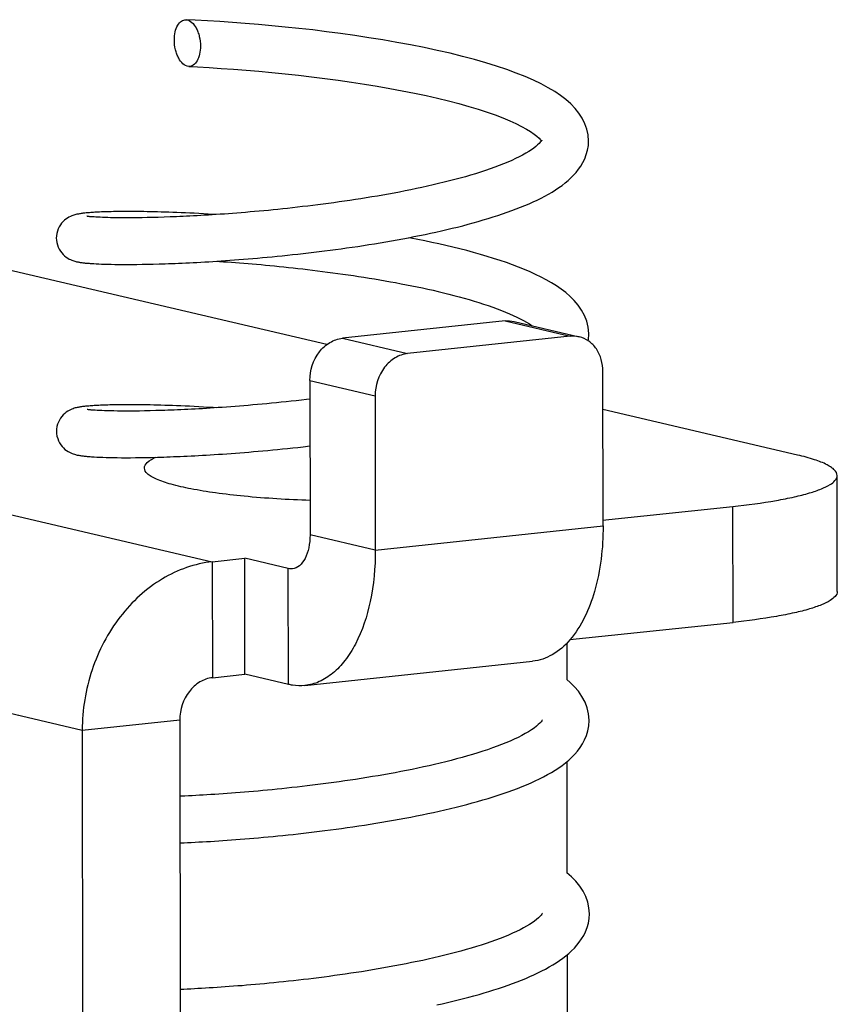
# Model space of a CAD drawing. Header units: millimetres. Extents: x 0 to 2731, y -3524 to -2222.
# Tile 184 of 221: x 1931 to 1941, y -2570 to -2558. Entities that reach past the tile are written whole.
import ezdxf

# ---------------------------------------------------------------- set-up
doc = ezdxf.new("R2010")
doc.units = ezdxf.units.MM
doc.header["$LTSCALE"] = 46.255
doc.layers.add('00_COMPONENTS', color=7, linetype='CONTINUOUS')

msp = doc.modelspace()

# ---------------------------------------------------------------- linework, layer by layer
at = {"layer": '00_COMPONENTS', "color": 7}
for p, q in [((1934.712, -2561.988), (1927.05, -2560.19)), ((1931.788, -2560.36), (1931.762, -2560.359)), ((1931.815, -2560.361), (1931.788, -2560.36)), ((1931.845, -2560.363), (1931.815, -2560.361)), ((1931.878, -2560.364), (1931.845, -2560.363)), ((1931.913, -2560.365), (1931.878, -2560.364)), ((1931.95, -2560.366), (1931.913, -2560.365)), ((1931.991, -2560.367), (1931.95, -2560.366)), ((1932.034, -2560.367), (1931.991, -2560.367)), ((1932.08, -2560.368), (1932.034, -2560.367)), ((1932.128, -2560.368), (1932.08, -2560.368)), ((1932.18, -2560.368), (1932.128, -2560.368)), ((1932.235, -2560.368), (1932.18, -2560.368)), ((1932.293, -2560.367), (1932.235, -2560.368)), ((1932.354, -2560.366), (1932.293, -2560.367)), ((1932.419, -2560.365), (1932.354, -2560.366)), ((1932.487, -2560.364), (1932.419, -2560.365)), ((1932.558, -2560.362), (1932.487, -2560.364)), ((1932.632, -2560.359), (1932.558, -2560.362)), ((1932.71, -2560.357), (1932.632, -2560.359)), ((1931.734, -2560.953), (1931.765, -2560.955)), ((1931.765, -2560.955), (1931.799, -2560.956)), ((1931.799, -2560.956), (1931.835, -2560.958)), ((1931.835, -2560.958), (1931.874, -2560.959)), ((1931.874, -2560.959), (1931.915, -2560.96)), ((1931.915, -2560.96), (1931.959, -2560.961)), ((1931.959, -2560.961), (1932.005, -2560.962)), ((1932.005, -2560.962), (1932.055, -2560.963)), ((1932.055, -2560.963), (1932.107, -2560.963)), ((1932.107, -2560.963), (1932.163, -2560.963)), ((1932.163, -2560.963), (1932.222, -2560.963)), ((1932.222, -2560.963), (1932.285, -2560.962)), ((1932.285, -2560.962), (1932.351, -2560.961)), ((1932.351, -2560.961), (1932.42, -2560.96)), ((1932.42, -2560.96), (1932.493, -2560.959)), ((1932.493, -2560.959), (1932.569, -2560.957)), ((1936.988, -2561.685), (1934.91, -2561.906)), ((1937.103, -2561.692), (1937.937, -2561.888)), ((1937.139, -2561.636), (1937.183, -2561.657)), ((1937.183, -2561.657), (1937.225, -2561.679)), ((1938.057, -2561.856), (1938.057, -2561.845)), ((1937.822, -2561.881), (1935.744, -2562.102)), ((1938.24, -2564.305), (1938.238, -2562.33)), ((1934.495, -2562.444), (1934.497, -2564.419)), ((1935.329, -2562.64), (1935.331, -2564.615)), ((1931.807, -2562.83), (1931.779, -2562.828)), ((1931.838, -2562.831), (1931.807, -2562.83)), ((1931.873, -2562.832), (1931.838, -2562.831)), ((1931.91, -2562.834), (1931.873, -2562.832)), ((1931.95, -2562.835), (1931.91, -2562.834)), ((1931.993, -2562.835), (1931.95, -2562.835)), ((1932.04, -2562.836), (1931.993, -2562.835)), ((1932.089, -2562.837), (1932.04, -2562.836)), ((1932.142, -2562.837), (1932.089, -2562.837)), ((1932.198, -2562.837), (1932.142, -2562.837)), ((1932.257, -2562.836), (1932.198, -2562.837)), ((1932.319, -2562.836), (1932.257, -2562.836)), ((1932.385, -2562.835), (1932.319, -2562.836)), ((1932.454, -2562.833), (1932.385, -2562.835)), ((1932.526, -2562.831), (1932.454, -2562.833)), ((1932.602, -2562.829), (1932.526, -2562.831)), ((1940.724, -2563.398), (1938.239, -2562.815)), ((1931.773, -2563.424), (1931.81, -2563.426)), ((1931.81, -2563.426), (1931.85, -2563.427)), ((1931.85, -2563.427), (1931.892, -2563.428)), ((1931.892, -2563.428), (1931.937, -2563.43)), ((1931.937, -2563.43), (1931.984, -2563.43)), ((1931.984, -2563.43), (1932.035, -2563.431)), ((1932.035, -2563.431), (1932.088, -2563.432)), ((1932.088, -2563.432), (1932.145, -2563.432)), ((1932.145, -2563.432), (1932.204, -2563.432)), ((1932.204, -2563.432), (1932.267, -2563.431)), ((1932.267, -2563.431), (1932.332, -2563.43)), ((1932.332, -2563.43), (1932.401, -2563.429)), ((1932.401, -2563.429), (1932.473, -2563.428)), ((1932.473, -2563.428), (1932.549, -2563.426)), ((1941.232, -2565.142), (1941.231, -2563.66)), ((1938.232, -2564.232), (1939.898, -2564.054)), ((1933.248, -2564.762), (1933.664, -2564.717)), ((1933.665, -2566.199), (1933.664, -2564.717)), ((1934.22, -2564.848), (1933.664, -2564.717)), ((1937.816, -2565.757), (1939.9, -2565.536)), ((1937.776, -2565.802), (1937.777, -2566.267)), ((1934.431, -2566.343), (1937.34, -2566.033)), ((1933.25, -2566.243), (1933.665, -2566.199)), ((1934.221, -2566.329), (1933.665, -2566.199)), ((1932.834, -2566.781), (1932.922, -2653.188)), ((1938.058, -2566.859), (1938.063, -2566.79)), ((1938.063, -2566.793), (1938.062, -2566.784)), ((1931.588, -2566.913), (1931.676, -2653.321)), ((1937.778, -2567.316), (1937.779, -2568.736)), ((1932.9, -2567.755), (1932.835, -2567.758)), ((1932.836, -2568.354), (1932.888, -2568.351)), ((1937.78, -2569.785), (1937.782, -2571.205)), ((1932.886, -2570.225), (1932.838, -2570.227))]:
    msp.add_line(p, q, dxfattribs=at)
at = {"layer": '00_COMPONENTS', "color": 4}
for p, q in [((1916.238, -2560.772), (1933.248, -2564.762)), ((1936.988, -2561.685), (1937.822, -2561.881)), ((1934.91, -2561.906), (1935.744, -2562.102)), ((1934.495, -2562.444), (1935.329, -2562.64)), ((1914.578, -2562.923), (1931.588, -2566.913)), ((1939.9, -2565.536), (1939.898, -2564.054)), ((1935.331, -2564.615), (1938.24, -2564.305)), ((1935.331, -2564.615), (1934.497, -2564.419)), ((1933.248, -2564.762), (1933.25, -2566.243)), ((1934.221, -2566.329), (1934.22, -2564.848)), ((1931.588, -2566.913), (1932.834, -2566.781))]:
    msp.add_line(p, q, dxfattribs=at)
at = {"layer": '00_COMPONENTS', "color": 7}
for points in [[(1938.055, -2559.387), (1938.05, -2559.309), (1938.034, -2559.237), (1938.009, -2559.165), (1937.974, -2559.095), (1937.932, -2559.03), (1937.883, -2558.969), (1937.828, -2558.912), (1937.766, -2558.858), (1937.697, -2558.805), (1937.622, -2558.754), (1937.539, -2558.705), (1937.448, -2558.657), (1937.35, -2558.61), (1937.245, -2558.563), (1937.131, -2558.518), (1937.009, -2558.473), (1936.879, -2558.43), (1936.742, -2558.387), (1936.597, -2558.346), (1936.445, -2558.305), (1936.287, -2558.266), (1936.123, -2558.229), (1935.955, -2558.193), (1935.782, -2558.158), (1935.606, -2558.126), (1935.428, -2558.095), (1935.248, -2558.066), (1935.068, -2558.039), (1934.888, -2558.013), (1934.709, -2557.99), (1934.532, -2557.968), (1934.355, -2557.948), (1934.181, -2557.93), (1934.008, -2557.913), (1933.838, -2557.898), (1933.67, -2557.884), (1933.506, -2557.871), (1933.344, -2557.86), (1933.186, -2557.851), (1933.032, -2557.842), (1932.914, -2557.837)], [(1932.948, -2558.434), (1933.061, -2558.44), (1933.21, -2558.448), (1933.364, -2558.458), (1933.521, -2558.469), (1933.682, -2558.482), (1933.845, -2558.495), (1934.011, -2558.511), (1934.179, -2558.528), (1934.348, -2558.546), (1934.518, -2558.566), (1934.688, -2558.587), (1934.857, -2558.61), (1935.025, -2558.634), (1935.192, -2558.659), (1935.356, -2558.686), (1935.518, -2558.714), (1935.676, -2558.744), (1935.83, -2558.775), (1935.98, -2558.806), (1936.125, -2558.839), (1936.265, -2558.873), (1936.398, -2558.908), (1936.525, -2558.944), (1936.645, -2558.98), (1936.758, -2559.016), (1936.863, -2559.053), (1936.959, -2559.09), (1937.048, -2559.127), (1937.128, -2559.163), (1937.199, -2559.199), (1937.262, -2559.233), (1937.315, -2559.266), (1937.36, -2559.297), (1937.395, -2559.326), (1937.423, -2559.351), (1937.441, -2559.372), (1937.446, -2559.378)], [(1932.569, -2560.957), (1932.609, -2560.955), (1932.649, -2560.954), (1932.69, -2560.953), (1932.732, -2560.951), (1932.776, -2560.95), (1932.819, -2560.948), (1932.864, -2560.946), (1932.91, -2560.944), (1932.957, -2560.942), (1933.004, -2560.939), (1933.053, -2560.937), (1933.102, -2560.934), (1933.153, -2560.931), (1933.204, -2560.928), (1933.256, -2560.925), (1933.309, -2560.921), (1933.363, -2560.918), (1933.418, -2560.914), (1933.474, -2560.91), (1933.531, -2560.906), (1933.588, -2560.902), (1933.647, -2560.897), (1933.706, -2560.892), (1933.766, -2560.887), (1933.827, -2560.882), (1933.889, -2560.876), (1933.951, -2560.871), (1934.015, -2560.865), (1934.079, -2560.859), (1934.143, -2560.852), (1934.209, -2560.845), (1934.275, -2560.838), (1934.342, -2560.831), (1934.409, -2560.823), (1934.477, -2560.816), (1934.545, -2560.807), (1934.614, -2560.799), (1934.684, -2560.79), (1934.753, -2560.781), (1934.823, -2560.772), (1934.894, -2560.762), (1934.965, -2560.752), (1935.036, -2560.742), (1935.107, -2560.732), (1935.179, -2560.721), (1935.25, -2560.71), (1935.322, -2560.698), (1935.394, -2560.686), (1935.466, -2560.674), (1935.538, -2560.662), (1935.609, -2560.649), (1935.681, -2560.636), (1935.753, -2560.622), (1935.824, -2560.608), (1935.895, -2560.594), (1935.966, -2560.579), (1936.036, -2560.565), (1936.106, -2560.549), (1936.176, -2560.534), (1936.245, -2560.518), (1936.313, -2560.501), (1936.381, -2560.485), (1936.448, -2560.468), (1936.515, -2560.45), (1936.581, -2560.432), (1936.645, -2560.414), (1936.71, -2560.395), (1936.773, -2560.376), (1936.835, -2560.357), (1936.896, -2560.337), (1936.957, -2560.317), (1937.016, -2560.297), (1937.074, -2560.276), (1937.131, -2560.254), (1937.187, -2560.232), (1937.242, -2560.21), (1937.295, -2560.187), (1937.347, -2560.164), (1937.398, -2560.14), (1937.448, -2560.115), (1937.496, -2560.09), (1937.543, -2560.064), (1937.588, -2560.038), (1937.632, -2560.01), (1937.675, -2559.982), (1937.716, -2559.953), (1937.755, -2559.922), (1937.793, -2559.891), (1937.829, -2559.858), (1937.864, -2559.823), (1937.896, -2559.787), (1937.927, -2559.748), (1937.956, -2559.706), (1937.983, -2559.661), (1938.006, -2559.612), (1938.026, -2559.56), (1938.042, -2559.504), (1938.052, -2559.445), (1938.055, -2559.384)], [(1937.456, -2559.376), (1937.456, -2559.378), (1937.453, -2559.382), (1937.448, -2559.391), (1937.438, -2559.403), (1937.423, -2559.419), (1937.404, -2559.437), (1937.382, -2559.457), (1937.355, -2559.477), (1937.325, -2559.499), (1937.291, -2559.521), (1937.253, -2559.543), (1937.213, -2559.566), (1937.17, -2559.589), (1937.123, -2559.611), (1937.075, -2559.634), (1937.024, -2559.656), (1936.97, -2559.678), (1936.915, -2559.7), (1936.857, -2559.721), (1936.798, -2559.742), (1936.738, -2559.763), (1936.675, -2559.784), (1936.612, -2559.804), (1936.547, -2559.823), (1936.481, -2559.842), (1936.414, -2559.861), (1936.347, -2559.879), (1936.278, -2559.897), (1936.209, -2559.914), (1936.139, -2559.931), (1936.069, -2559.948), (1935.998, -2559.964), (1935.927, -2559.979), (1935.856, -2559.995), (1935.785, -2560.009), (1935.714, -2560.024), (1935.642, -2560.038), (1935.571, -2560.051), (1935.5, -2560.064), (1935.428, -2560.077), (1935.357, -2560.089), (1935.287, -2560.101), (1935.216, -2560.113), (1935.146, -2560.124), (1935.076, -2560.135), (1935.007, -2560.145), (1934.938, -2560.155), (1934.869, -2560.165), (1934.801, -2560.175), (1934.733, -2560.184), (1934.666, -2560.193), (1934.599, -2560.201), (1934.533, -2560.209), (1934.468, -2560.217), (1934.403, -2560.225), (1934.338, -2560.233), (1934.275, -2560.24), (1934.211, -2560.247), (1934.149, -2560.253), (1934.087, -2560.26), (1934.026, -2560.266), (1933.966, -2560.272), (1933.906, -2560.277), (1933.847, -2560.283), (1933.789, -2560.288), (1933.732, -2560.293), (1933.675, -2560.298), (1933.619, -2560.302), (1933.564, -2560.307), (1933.509, -2560.311), (1933.456, -2560.315), (1933.403, -2560.319), (1933.351, -2560.322), (1933.3, -2560.326), (1933.249, -2560.329), (1933.2, -2560.332), (1933.151, -2560.335), (1933.103, -2560.338), (1933.056, -2560.341), (1933.01, -2560.343), (1932.964, -2560.345), (1932.92, -2560.348), (1932.876, -2560.35), (1932.833, -2560.352), (1932.792, -2560.353), (1932.75, -2560.355), (1932.71, -2560.357)], [(1931.696, -2560.301), (1931.68, -2560.302), (1931.664, -2560.303), (1931.65, -2560.305), (1931.636, -2560.306), (1931.622, -2560.307), (1931.609, -2560.309), (1931.597, -2560.31), (1931.585, -2560.312), (1931.573, -2560.313), (1931.562, -2560.315), (1931.551, -2560.317), (1931.54, -2560.319), (1931.529, -2560.321), (1931.518, -2560.323), (1931.507, -2560.326), (1931.495, -2560.329), (1931.482, -2560.333), (1931.468, -2560.337), (1931.453, -2560.343), (1931.436, -2560.35), (1931.418, -2560.359), (1931.399, -2560.37), (1931.38, -2560.383), (1931.36, -2560.399), (1931.342, -2560.416), (1931.324, -2560.436), (1931.308, -2560.459), (1931.293, -2560.483), (1931.28, -2560.509), (1931.27, -2560.537), (1931.262, -2560.567), (1931.258, -2560.598), (1931.256, -2560.626)], [(1931.762, -2560.359), (1931.74, -2560.357), (1931.729, -2560.356), (1931.719, -2560.356), (1931.71, -2560.355), (1931.701, -2560.354), (1931.693, -2560.353), (1931.685, -2560.353), (1931.678, -2560.352), (1931.672, -2560.351), (1931.666, -2560.351), (1931.661, -2560.35), (1931.657, -2560.349), (1931.653, -2560.349), (1931.65, -2560.348), (1931.648, -2560.348), (1931.648, -2560.348)], [(1933.297, -2560.326), (1933.258, -2560.324), (1933.196, -2560.32), (1933.136, -2560.316), (1933.077, -2560.313), (1933.018, -2560.31), (1932.962, -2560.308), (1932.906, -2560.305), (1932.851, -2560.303), (1932.798, -2560.301), (1932.746, -2560.299), (1932.695, -2560.297), (1932.645, -2560.295), (1932.597, -2560.294), (1932.55, -2560.293), (1932.504, -2560.291), (1932.459, -2560.291), (1932.415, -2560.29), (1932.373, -2560.289), (1932.332, -2560.289), (1932.292, -2560.288), (1932.253, -2560.288), (1932.216, -2560.288), (1932.18, -2560.288), (1932.144, -2560.288), (1932.11, -2560.288), (1932.078, -2560.288), (1932.046, -2560.288), (1932.015, -2560.289), (1931.986, -2560.289), (1931.958, -2560.29), (1931.93, -2560.29), (1931.904, -2560.291), (1931.879, -2560.292), (1931.855, -2560.293), (1931.832, -2560.293), (1931.81, -2560.294), (1931.788, -2560.295), (1931.768, -2560.296), (1931.749, -2560.297), (1931.73, -2560.299), (1931.713, -2560.3), (1931.696, -2560.301)], [(1931.256, -2560.626), (1931.258, -2560.653), (1931.262, -2560.683), (1931.27, -2560.713), (1931.28, -2560.742), (1931.293, -2560.769), (1931.308, -2560.794), (1931.325, -2560.817), (1931.344, -2560.838), (1931.363, -2560.855), (1931.382, -2560.87), (1931.402, -2560.883), (1931.42, -2560.894), (1931.437, -2560.902), (1931.453, -2560.909), (1931.468, -2560.914), (1931.481, -2560.919), (1931.493, -2560.922), (1931.504, -2560.925), (1931.514, -2560.928), (1931.524, -2560.93), (1931.534, -2560.932), (1931.544, -2560.934), (1931.554, -2560.935), (1931.563, -2560.937), (1931.573, -2560.938), (1931.583, -2560.94), (1931.594, -2560.941), (1931.605, -2560.942), (1931.616, -2560.944), (1931.627, -2560.945), (1931.639, -2560.946), (1931.651, -2560.947), (1931.663, -2560.948), (1931.676, -2560.949), (1931.69, -2560.95), (1931.704, -2560.951), (1931.734, -2560.953)], [(1938.057, -2561.845), (1938.05, -2561.766), (1938.032, -2561.69), (1938.004, -2561.616), (1937.966, -2561.546), (1937.922, -2561.482), (1937.873, -2561.424), (1937.82, -2561.371), (1937.764, -2561.323), (1937.705, -2561.278), (1937.644, -2561.236), (1937.581, -2561.197), (1937.515, -2561.159), (1937.448, -2561.124), (1937.379, -2561.091), (1937.308, -2561.058), (1937.235, -2561.027), (1937.16, -2560.997), (1937.083, -2560.968), (1937.005, -2560.94), (1936.924, -2560.912), (1936.842, -2560.886), (1936.758, -2560.86), (1936.673, -2560.835), (1936.587, -2560.811), (1936.499, -2560.787), (1936.411, -2560.765), (1936.323, -2560.743), (1936.233, -2560.722), (1936.144, -2560.701), (1936.054, -2560.682), (1935.964, -2560.663), (1935.874, -2560.645), (1935.784, -2560.627), (1935.755, -2560.622)], [(1933.298, -2560.922), (1933.343, -2560.925), (1933.393, -2560.928), (1933.443, -2560.932), (1933.494, -2560.936), (1933.546, -2560.939), (1933.598, -2560.943), (1933.651, -2560.948), (1933.705, -2560.952), (1933.76, -2560.957), (1933.815, -2560.961), (1933.871, -2560.966), (1933.928, -2560.972), (1933.985, -2560.977), (1934.043, -2560.983), (1934.102, -2560.988), (1934.161, -2560.994), (1934.221, -2561.001), (1934.282, -2561.007), (1934.343, -2561.014), (1934.405, -2561.021), (1934.467, -2561.028), (1934.53, -2561.036), (1934.594, -2561.044), (1934.658, -2561.052), (1934.722, -2561.06), (1934.787, -2561.069), (1934.852, -2561.077), (1934.918, -2561.087), (1934.984, -2561.096), (1935.051, -2561.106), (1935.117, -2561.116), (1935.184, -2561.126), (1935.252, -2561.137), (1935.319, -2561.148), (1935.387, -2561.16), (1935.455, -2561.171), (1935.523, -2561.184), (1935.591, -2561.196), (1935.66, -2561.209), (1935.728, -2561.222), (1935.796, -2561.236), (1935.864, -2561.25), (1935.933, -2561.264), (1936.001, -2561.279), (1936.068, -2561.294), (1936.136, -2561.31), (1936.203, -2561.326), (1936.27, -2561.343), (1936.336, -2561.36), (1936.401, -2561.377), (1936.466, -2561.395), (1936.53, -2561.413), (1936.593, -2561.432), (1936.654, -2561.451), (1936.715, -2561.47), (1936.774, -2561.49), (1936.831, -2561.51), (1936.887, -2561.53), (1936.942, -2561.551), (1936.994, -2561.571), (1937.044, -2561.593)], [(1937.044, -2561.593), (1937.093, -2561.614), (1937.139, -2561.636)], [(1937.225, -2561.679), (1937.264, -2561.702), (1937.3, -2561.724), (1937.334, -2561.746), (1937.335, -2561.747)], [(1938.05, -2561.939), (1938.053, -2561.922), (1938.057, -2561.853)], [(1934.495, -2562.683), (1934.453, -2562.688), (1934.387, -2562.696), (1934.322, -2562.704), (1934.257, -2562.711), (1934.193, -2562.718), (1934.13, -2562.724), (1934.068, -2562.731), (1934.006, -2562.737), (1933.945, -2562.743), (1933.884, -2562.748), (1933.825, -2562.754), (1933.766, -2562.759), (1933.708, -2562.764), (1933.651, -2562.769), (1933.595, -2562.773), (1933.539, -2562.778), (1933.484, -2562.782), (1933.43, -2562.786), (1933.377, -2562.79), (1933.325, -2562.793), (1933.273, -2562.796), (1933.223, -2562.8), (1933.173, -2562.803), (1933.124, -2562.806), (1933.076, -2562.808), (1933.029, -2562.811), (1932.982, -2562.813), (1932.937, -2562.816), (1932.892, -2562.818), (1932.848, -2562.82), (1932.805, -2562.822), (1932.763, -2562.823), (1932.721, -2562.825), (1932.681, -2562.827), (1932.641, -2562.828), (1932.602, -2562.829)], [(1931.705, -2562.769), (1931.688, -2562.77), (1931.672, -2562.772), (1931.657, -2562.773), (1931.643, -2562.774), (1931.629, -2562.776), (1931.616, -2562.777), (1931.603, -2562.778), (1931.591, -2562.78), (1931.579, -2562.782), (1931.567, -2562.783), (1931.556, -2562.785), (1931.545, -2562.787), (1931.534, -2562.789), (1931.523, -2562.792), (1931.511, -2562.794), (1931.499, -2562.797), (1931.486, -2562.801), (1931.472, -2562.806), (1931.456, -2562.811), (1931.439, -2562.819), (1931.421, -2562.828), (1931.403, -2562.838), (1931.383, -2562.851), (1931.364, -2562.867), (1931.345, -2562.885), (1931.327, -2562.904), (1931.311, -2562.927), (1931.296, -2562.951), (1931.283, -2562.977), (1931.273, -2563.005), (1931.265, -2563.035), (1931.26, -2563.067), (1931.259, -2563.095)], [(1931.779, -2562.828), (1931.753, -2562.827), (1931.741, -2562.826), (1931.73, -2562.825), (1931.72, -2562.824), (1931.71, -2562.824), (1931.701, -2562.823), (1931.693, -2562.822), (1931.685, -2562.821), (1931.678, -2562.82), (1931.672, -2562.82), (1931.666, -2562.819), (1931.661, -2562.818), (1931.657, -2562.818), (1931.654, -2562.817), (1931.652, -2562.817), (1931.651, -2562.817)], [(1933.3, -2562.795), (1933.261, -2562.792), (1933.197, -2562.789), (1933.136, -2562.785), (1933.075, -2562.782), (1933.016, -2562.779), (1932.958, -2562.776), (1932.902, -2562.774), (1932.847, -2562.771), (1932.793, -2562.769), (1932.741, -2562.767), (1932.69, -2562.765), (1932.641, -2562.764), (1932.592, -2562.762), (1932.545, -2562.761), (1932.5, -2562.76), (1932.456, -2562.759), (1932.413, -2562.758), (1932.371, -2562.758), (1932.331, -2562.757), (1932.292, -2562.757), (1932.254, -2562.757), (1932.218, -2562.756), (1932.182, -2562.756), (1932.148, -2562.756), (1932.115, -2562.756), (1932.083, -2562.757), (1932.053, -2562.757), (1932.023, -2562.757), (1931.994, -2562.758), (1931.966, -2562.758), (1931.94, -2562.759), (1931.914, -2562.76), (1931.889, -2562.76), (1931.865, -2562.761), (1931.842, -2562.762), (1931.82, -2562.763), (1931.799, -2562.764), (1931.778, -2562.765), (1931.759, -2562.766), (1931.74, -2562.767), (1931.722, -2562.768), (1931.705, -2562.769)], [(1931.259, -2563.095), (1931.26, -2563.125), (1931.265, -2563.157), (1931.274, -2563.187), (1931.284, -2563.215), (1931.298, -2563.242), (1931.313, -2563.266), (1931.33, -2563.288), (1931.348, -2563.308), (1931.367, -2563.326), (1931.387, -2563.341), (1931.406, -2563.353), (1931.425, -2563.363), (1931.442, -2563.372), (1931.459, -2563.379), (1931.473, -2563.384), (1931.487, -2563.389), (1931.5, -2563.392), (1931.512, -2563.395), (1931.523, -2563.398), (1931.534, -2563.4), (1931.545, -2563.402), (1931.556, -2563.404), (1931.566, -2563.406), (1931.577, -2563.407), (1931.588, -2563.409), (1931.6, -2563.41), (1931.612, -2563.412), (1931.624, -2563.413), (1931.636, -2563.414), (1931.649, -2563.415), (1931.663, -2563.417), (1931.677, -2563.418), (1931.691, -2563.419), (1931.707, -2563.42), (1931.722, -2563.421), (1931.739, -2563.422), (1931.773, -2563.424)], [(1932.549, -2563.426), (1932.588, -2563.425), (1932.628, -2563.424), (1932.668, -2563.422), (1932.71, -2563.421), (1932.752, -2563.419), (1932.795, -2563.418), (1932.839, -2563.416), (1932.884, -2563.414), (1932.93, -2563.412), (1932.977, -2563.409), (1933.024, -2563.407), (1933.072, -2563.405), (1933.122, -2563.402), (1933.172, -2563.399), (1933.222, -2563.396), (1933.274, -2563.393), (1933.327, -2563.389), (1933.38, -2563.386), (1933.434, -2563.382), (1933.489, -2563.378), (1933.545, -2563.374), (1933.602, -2563.37), (1933.659, -2563.365), (1933.717, -2563.36), (1933.776, -2563.355), (1933.836, -2563.35), (1933.896, -2563.345), (1933.958, -2563.339), (1934.02, -2563.333), (1934.083, -2563.327), (1934.146, -2563.321), (1934.211, -2563.314), (1934.276, -2563.307), (1934.342, -2563.3), (1934.409, -2563.292), (1934.496, -2563.282)], [(1938.062, -2566.784), (1938.056, -2566.706), (1938.038, -2566.63), (1938.01, -2566.555), (1937.971, -2566.483), (1937.925, -2566.417), (1937.875, -2566.358), (1937.821, -2566.305), (1937.777, -2566.267)], [(1937.464, -2566.782), (1937.462, -2566.786), (1937.458, -2566.793), (1937.449, -2566.805), (1937.434, -2566.822), (1937.413, -2566.843), (1937.388, -2566.864), (1937.358, -2566.887), (1937.324, -2566.91), (1937.287, -2566.934), (1937.246, -2566.958), (1937.202, -2566.982), (1937.155, -2567.006), (1937.106, -2567.029), (1937.054, -2567.052), (1937, -2567.075), (1936.944, -2567.098), (1936.887, -2567.12), (1936.827, -2567.141), (1936.766, -2567.163), (1936.703, -2567.183), (1936.639, -2567.204), (1936.573, -2567.224), (1936.507, -2567.243), (1936.439, -2567.263), (1936.37, -2567.281), (1936.301, -2567.299), (1936.231, -2567.317), (1936.16, -2567.334), (1936.089, -2567.351), (1936.017, -2567.368), (1935.945, -2567.384), (1935.873, -2567.399), (1935.8, -2567.414), (1935.728, -2567.429), (1935.655, -2567.443), (1935.583, -2567.457), (1935.51, -2567.47), (1935.438, -2567.483), (1935.366, -2567.495), (1935.294, -2567.507), (1935.223, -2567.519), (1935.151, -2567.531), (1935.08, -2567.542), (1935.01, -2567.552), (1934.94, -2567.562), (1934.87, -2567.572), (1934.801, -2567.582), (1934.732, -2567.591), (1934.663, -2567.6), (1934.596, -2567.609), (1934.529, -2567.617), (1934.462, -2567.625), (1934.396, -2567.633), (1934.331, -2567.641), (1934.266, -2567.648), (1934.202, -2567.655), (1934.139, -2567.662), (1934.076, -2567.668), (1934.014, -2567.674), (1933.953, -2567.68), (1933.893, -2567.686), (1933.833, -2567.691), (1933.775, -2567.696), (1933.717, -2567.701), (1933.659, -2567.706), (1933.603, -2567.711), (1933.547, -2567.715), (1933.493, -2567.719), (1933.439, -2567.723), (1933.386, -2567.727), (1933.333, -2567.73), (1933.282, -2567.734), (1933.231, -2567.737), (1933.181, -2567.74), (1933.132, -2567.743), (1933.084, -2567.746), (1933.037, -2567.748), (1932.991, -2567.751), (1932.945, -2567.753), (1932.9, -2567.755)], [(1937.761, -2567.33), (1937.802, -2567.296), (1937.841, -2567.26), (1937.878, -2567.222), (1937.914, -2567.181), (1937.947, -2567.137), (1937.978, -2567.089), (1938.005, -2567.037), (1938.029, -2566.981), (1938.047, -2566.921), (1938.058, -2566.859)], [(1932.888, -2568.351), (1932.934, -2568.349), (1932.98, -2568.347), (1933.028, -2568.345), (1933.076, -2568.342), (1933.125, -2568.339), (1933.175, -2568.337), (1933.226, -2568.334), (1933.278, -2568.33), (1933.331, -2568.327), (1933.384, -2568.323), (1933.438, -2568.32), (1933.493, -2568.316), (1933.549, -2568.312), (1933.606, -2568.307), (1933.663, -2568.303), (1933.722, -2568.298), (1933.781, -2568.293), (1933.84, -2568.288), (1933.901, -2568.282), (1933.962, -2568.277), (1934.025, -2568.271), (1934.088, -2568.265), (1934.151, -2568.258), (1934.216, -2568.252), (1934.281, -2568.245), (1934.347, -2568.238), (1934.414, -2568.23), (1934.482, -2568.222), (1934.55, -2568.214), (1934.619, -2568.206), (1934.688, -2568.197), (1934.759, -2568.188), (1934.83, -2568.179), (1934.901, -2568.169), (1934.973, -2568.159), (1935.046, -2568.148), (1935.119, -2568.137), (1935.192, -2568.126), (1935.266, -2568.115), (1935.339, -2568.103), (1935.414, -2568.091), (1935.488, -2568.078), (1935.562, -2568.065), (1935.636, -2568.052), (1935.71, -2568.038), (1935.784, -2568.024), (1935.857, -2568.009), (1935.931, -2567.995), (1936.004, -2567.979), (1936.076, -2567.964), (1936.148, -2567.948), (1936.22, -2567.931), (1936.291, -2567.915), (1936.362, -2567.898), (1936.432, -2567.88), (1936.502, -2567.862), (1936.57, -2567.843), (1936.638, -2567.825), (1936.705, -2567.805), (1936.771, -2567.786), (1936.837, -2567.765), (1936.901, -2567.745), (1936.965, -2567.723), (1937.027, -2567.702), (1937.088, -2567.68), (1937.148, -2567.657), (1937.207, -2567.634), (1937.264, -2567.61), (1937.321, -2567.586), (1937.375, -2567.56), (1937.429, -2567.535), (1937.481, -2567.508), (1937.532, -2567.481), (1937.581, -2567.453), (1937.628, -2567.424), (1937.674, -2567.394), (1937.718, -2567.363), (1937.761, -2567.33)], [(1938.065, -2569.262), (1938.06, -2569.184), (1938.044, -2569.112), (1938.019, -2569.04), (1937.985, -2568.97), (1937.942, -2568.905), (1937.893, -2568.844), (1937.838, -2568.787), (1937.779, -2568.736)], [(1937.466, -2569.252), (1937.466, -2569.253), (1937.463, -2569.257), (1937.458, -2569.266), (1937.448, -2569.279), (1937.433, -2569.295), (1937.414, -2569.312), (1937.392, -2569.332), (1937.365, -2569.353), (1937.335, -2569.374), (1937.301, -2569.396), (1937.263, -2569.418), (1937.223, -2569.441), (1937.18, -2569.464), (1937.133, -2569.486), (1937.085, -2569.509), (1937.034, -2569.531), (1936.98, -2569.553), (1936.925, -2569.575), (1936.867, -2569.596), (1936.808, -2569.618), (1936.748, -2569.638), (1936.685, -2569.659), (1936.622, -2569.679), (1936.557, -2569.698), (1936.491, -2569.717), (1936.424, -2569.736), (1936.357, -2569.754), (1936.288, -2569.772), (1936.219, -2569.79), (1936.149, -2569.806), (1936.079, -2569.823), (1936.008, -2569.839), (1935.937, -2569.855), (1935.866, -2569.87), (1935.795, -2569.884), (1935.724, -2569.899), (1935.652, -2569.913), (1935.581, -2569.926), (1935.51, -2569.939), (1935.438, -2569.952), (1935.368, -2569.964), (1935.297, -2569.976), (1935.226, -2569.988), (1935.156, -2569.999), (1935.086, -2570.01), (1935.017, -2570.02), (1934.948, -2570.03), (1934.879, -2570.04), (1934.811, -2570.05), (1934.743, -2570.059), (1934.676, -2570.068), (1934.609, -2570.076), (1934.543, -2570.085), (1934.478, -2570.093), (1934.413, -2570.1), (1934.348, -2570.108), (1934.285, -2570.115), (1934.222, -2570.122), (1934.159, -2570.128), (1934.097, -2570.135), (1934.036, -2570.141), (1933.976, -2570.147), (1933.916, -2570.153), (1933.857, -2570.158), (1933.799, -2570.163), (1933.742, -2570.168), (1933.685, -2570.173), (1933.629, -2570.178), (1933.574, -2570.182), (1933.519, -2570.186), (1933.466, -2570.19), (1933.413, -2570.194), (1933.361, -2570.198), (1933.31, -2570.201), (1933.259, -2570.204), (1933.21, -2570.207), (1933.161, -2570.21), (1933.113, -2570.213), (1933.066, -2570.216), (1933.02, -2570.218), (1932.975, -2570.221), (1932.93, -2570.223), (1932.886, -2570.225)], [(1937.765, -2569.797), (1937.803, -2569.766), (1937.839, -2569.733), (1937.874, -2569.699), (1937.906, -2569.662), (1937.937, -2569.623), (1937.966, -2569.581), (1937.993, -2569.536), (1938.016, -2569.488), (1938.036, -2569.435), (1938.052, -2569.379), (1938.062, -2569.32), (1938.065, -2569.259)], [(1936.116, -2570.424), (1936.186, -2570.409), (1936.255, -2570.393), (1936.323, -2570.376), (1936.391, -2570.36), (1936.458, -2570.343), (1936.525, -2570.325), (1936.591, -2570.307), (1936.656, -2570.289), (1936.72, -2570.271), (1936.783, -2570.252), (1936.845, -2570.232), (1936.906, -2570.213), (1936.967, -2570.192), (1937.026, -2570.172), (1937.084, -2570.151), (1937.141, -2570.129), (1937.197, -2570.107), (1937.252, -2570.085), (1937.305, -2570.062), (1937.357, -2570.039), (1937.408, -2570.015), (1937.458, -2569.99), (1937.506, -2569.965), (1937.553, -2569.939), (1937.598, -2569.913), (1937.642, -2569.885), (1937.685, -2569.857), (1937.726, -2569.828), (1937.765, -2569.797)]]:
    msp.add_lwpolyline(points, dxfattribs=at)
for points, knots in [([(1932.764, -2558.096), (1932.764, -2558.062), (1932.771, -2557.996), (1932.799, -2557.911), (1932.842, -2557.859), (1932.883, -2557.839), (1932.903, -2557.836), (1932.914, -2557.837)], [0, 0, 0, 0, 0.316909, 0.592036, 0.812806, 0.908225, 1, 1, 1, 1]), ([(1932.914, -2557.837), (1932.969, -2557.839), (1933.03, -2557.909), (1933.067, -2557.994), (1933.09, -2558.071), (1933.098, -2558.133), (1933.098, -2558.174)], [0, 0, 0, 0, 0.407843, 0.546479, 0.694294, 1, 1, 1, 1]), ([(1932.948, -2558.434), (1932.893, -2558.431), (1932.832, -2558.361), (1932.795, -2558.277), (1932.771, -2558.199), (1932.764, -2558.138), (1932.764, -2558.096)], [0, 0, 0, 0, 0.408023, 0.546641, 0.694414, 1, 1, 1, 1]), ([(1933.098, -2558.174), (1933.098, -2558.209), (1933.091, -2558.274), (1933.062, -2558.36), (1933.02, -2558.412), (1932.979, -2558.432), (1932.958, -2558.434), (1932.948, -2558.434)], [0, 0, 0, 0, 0.316987, 0.592109, 0.8128, 0.9082, 1, 1, 1, 1]), ([(1934.495, -2562.444), (1934.495, -2562.317), (1934.558, -2562.121), (1934.741, -2561.953), (1934.854, -2561.912), (1934.91, -2561.906)], [0, 0, 0, 0, 0.522187, 0.770147, 1, 1, 1, 1]), ([(1938.238, -2562.33), (1938.238, -2562.23), (1938.198, -2562.077), (1938.065, -2561.937), (1937.98, -2561.898), (1937.937, -2561.888)], [0, 0, 0, 0, 0.52513, 0.767565, 1, 1, 1, 1]), ([(1935.744, -2562.102), (1935.688, -2562.108), (1935.574, -2562.149), (1935.392, -2562.317), (1935.329, -2562.513), (1935.329, -2562.64)], [0, 0, 0, 0, 0.229853, 0.477813, 1, 1, 1, 1]), ([(1932.382, -2563.565), (1932.382, -2563.539), (1932.427, -2563.474), (1932.489, -2563.444), (1932.529, -2563.426)], [0, 0, 0, 0, 0.379849, 1, 1, 1, 1]), ([(1941.23, -2563.66), (1941.23, -2563.635), (1941.206, -2563.593), (1941.155, -2563.553), (1941.071, -2563.504), (1940.926, -2563.45), (1940.798, -2563.415), (1940.724, -2563.398)], [0, 0, 0, 0, 0.129186, 0.218535, 0.329192, 0.619028, 1, 1, 1, 1]), ([(1934.496, -2563.978), (1934.215, -2563.969), (1933.812, -2563.945), (1933.306, -2563.887), (1932.994, -2563.837), (1932.741, -2563.78), (1932.571, -2563.726), (1932.472, -2563.675), (1932.413, -2563.636), (1932.382, -2563.592), (1932.382, -2563.565)], [0, 0, 0, 0, 0.382443, 0.54934, 0.693876, 0.812356, 0.902224, 0.936194, 0.963141, 1, 1, 1, 1]), ([(1939.898, -2564.054), (1940.084, -2564.035), (1940.347, -2564.001), (1940.673, -2563.937), (1940.865, -2563.889), (1941.02, -2563.837), (1941.146, -2563.78), (1941.231, -2563.709), (1941.23, -2563.66)], [0, 0, 0, 0, 0.393404, 0.557635, 0.697235, 0.810795, 0.897781, 1, 1, 1, 1]), ([(1938.24, -2564.305), (1938.241, -2564.587), (1938.183, -2565.1), (1937.967, -2565.584), (1937.817, -2565.759)], [0, 0, 0, 0, 0.550061, 1, 1, 1, 1]), ([(1934.497, -2564.419), (1934.497, -2564.474), (1934.488, -2564.577), (1934.444, -2564.714), (1934.373, -2564.814), (1934.304, -2564.848), (1934.272, -2564.851)], [0, 0, 0, 0, 0.313241, 0.588511, 0.813939, 1, 1, 1, 1]), ([(1935.331, -2564.615), (1935.331, -2564.834), (1935.294, -2565.246), (1935.141, -2565.723), (1934.955, -2566.022), (1934.799, -2566.188), (1934.623, -2566.301), (1934.494, -2566.336), (1934.431, -2566.343)], [0, 0, 0, 0, 0.312254, 0.586658, 0.705742, 0.81251, 0.90914, 1, 1, 1, 1]), ([(1933.248, -2564.762), (1933.025, -2564.785), (1932.57, -2564.949), (1932.03, -2565.451), (1931.673, -2566.134), (1931.587, -2566.654), (1931.588, -2566.913)], [0, 0, 0, 0, 0.228279, 0.474503, 0.735362, 1, 1, 1, 1]), ([(1941.232, -2565.142), (1941.232, -2565.19), (1941.147, -2565.261), (1941.022, -2565.318), (1940.866, -2565.371), (1940.674, -2565.418), (1940.349, -2565.482), (1940.086, -2565.516), (1939.9, -2565.536)], [0, 0, 0, 0, 0.102219, 0.189205, 0.302765, 0.442365, 0.606596, 1, 1, 1, 1]), ([(1937.817, -2565.759), (1937.753, -2565.834), (1937.61, -2565.961), (1937.428, -2566.024), (1937.34, -2566.033)], [0, 0, 0, 0, 0.527046, 1, 1, 1, 1]), ([(1933.25, -2566.243), (1933.194, -2566.249), (1933.08, -2566.29), (1932.898, -2566.458), (1932.834, -2566.654), (1932.834, -2566.781)], [0, 0, 0, 0, 0.229871, 0.477813, 1, 1, 1, 1]), ([(1934.431, -2566.343), (1934.379, -2566.348), (1934.307, -2566.346), (1934.238, -2566.333), (1934.221, -2566.329)], [0, 0, 0, 0, 0.745599, 1, 1, 1, 1])]:
    msp.add_open_spline(points, degree=3, knots=knots, dxfattribs=at)
for points in [[(1936.988, -2561.685), (1937.026, -2561.681), (1937.066, -2561.684), (1937.103, -2561.692)], [(1937.937, -2561.888), (1937.899, -2561.879), (1937.86, -2561.877), (1937.822, -2561.881)], [(1934.272, -2564.851), (1934.255, -2564.853), (1934.237, -2564.852), (1934.22, -2564.848)]]:
    msp.add_open_spline(points, degree=3, dxfattribs=at)

doc.saveas('drawing.dxf')
